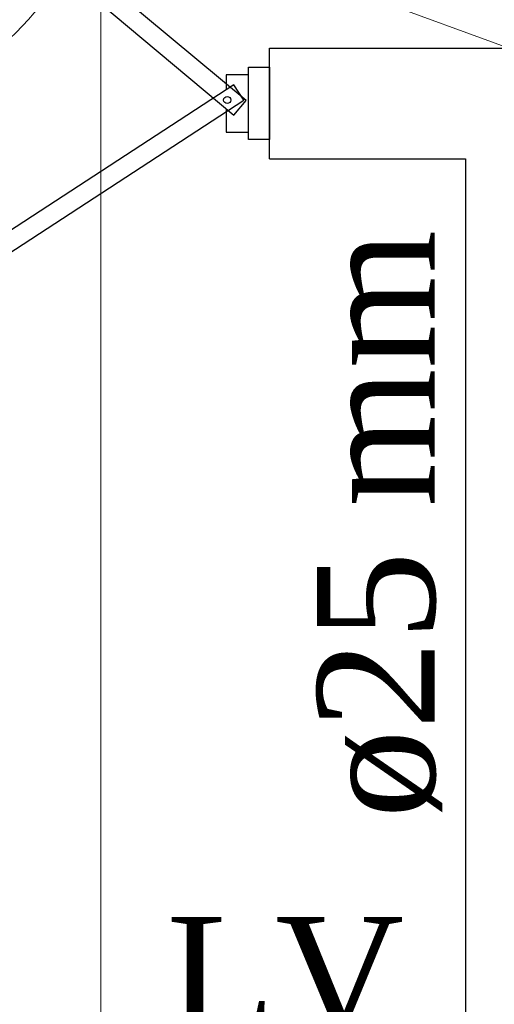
# Model space of a CAD drawing. Header units: millimetres. Extents: x 335 to 91596, y -1 to 84.
# Tile 45 of 87: x 379.114 to 379.967, y 19.308 to 21.078. Entities that reach past the tile are written whole.
import ezdxf

# ---------------------------------------------------------------- set-up
doc = ezdxf.new("R2010")
doc.units = ezdxf.units.MM
doc.header["$MEASUREMENT"] = 0
for name, color, linetype, lineweight in [('AF-Indicação coluna', 5, 'Continuous', 20), ('AF-Textos conexão', 7, 'Continuous', 20), ('AF-Textos tubo', 7, 'Continuous', 20), ('DI-Detalhes', 7, 'Continuous', 20)]:
    doc.layers.add(name, color=color, linetype=linetype, lineweight=lineweight)
doc.styles.add('TimesNewRoman', font='times.ttf')

msp = doc.modelspace()

# ---------------------------------------------------------------- linework, layer by layer
at = {"color": 7}
for p, q in [((379.563, 20.8272), (379.563, 21.0262)), ((379.563, 21.0262), (383.497, 21.0262)), ((379.525, 20.8622), (379.525, 20.9922)), ((379.525, 20.9922), (379.563, 20.9922)), ((379.563, 20.9922), (379.563, 20.8622)), ((379.563, 20.8622), (379.525, 20.8622)), ((379.563, 20.8272), (379.915, 20.8272)), ((379.915, 20.8272), (379.915, 17.1792))]:
    msp.add_line(p, q, dxfattribs=at)
at = {"color": 7, "linetype": 'Continuous'}
msp.add_lwpolyline([(378.705, 21.6112), (378.686, 21.5862), (379.499, 20.9062), (379.521, 20.9322), (378.705, 21.6112)], close=True, dxfattribs=at)
at = {"color": 7}
msp.add_lwpolyline([(379.485, 20.9162), (379.485, 20.8752), (379.525, 20.8752), (379.525, 20.9782), (379.485, 20.9782), (379.485, 20.9532)], dxfattribs=at)
msp.add_lwpolyline([(378.62, 20.3872), (378.639, 20.3602), (379.517, 20.9332), (379.499, 20.9602), (378.62, 20.3872)], close=True, dxfattribs=at)
msp.add_circle((379.487, 20.9332), 0.00646, dxfattribs=at)
at = {"layer": 'AF-Indicação coluna'}
msp.add_line((380.3547, 20.8939), (379.2608, 21.2944), dxfattribs=at)
msp.add_circle((378.6411, 21.5214), 0.66, dxfattribs=at)
at = {"layer": 'DI-Detalhes', "color": 3, "linetype": 'Continuous'}
msp.add_lwpolyline([(382.6007, 17.0702), (379.26, 17.0702), (379.26, 23.7964), (382.6007, 23.7964), (382.6007, 17.0702)], close=True, dxfattribs=at)

# ---------------------------------------------------------------- texts
at = {"layer": 'AF-Textos conexão', "insert": (379.378, 19.2481), "char_height": 0.2118, "width": 0.809165, "attachment_point": 7, "line_spacing_factor": 0.798, "style": 'TimesNewRoman'}
msp.add_mtext('LV', dxfattribs=at)
at = {"layer": 'AF-Textos tubo', "insert": (379.8731, 19.6422), "char_height": 0.2118, "width": 2.015503, "attachment_point": 7, "rotation": 90.0002, "line_spacing_factor": 0.798, "style": 'TimesNewRoman'}
msp.add_mtext('ø25 mm', dxfattribs=at)

doc.saveas('drawing.dxf')
